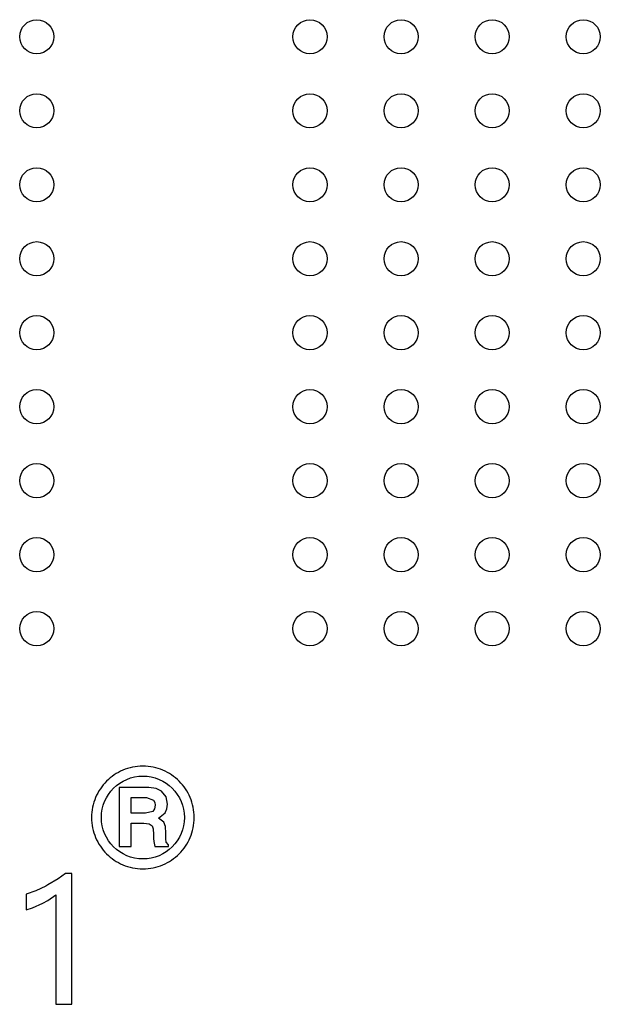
# Model space of a CAD drawing. Extents: x -11.1 to 87.6, y 0 to 56.
# Tile 16 of 20: x 59 to 64.1, y 19.8 to 28.5. Entities that reach past the tile are written whole.
import ezdxf

# ---------------------------------------------------------------- set-up
doc = ezdxf.new("R2010")
doc.units = 0
doc.layers.add('BG_SILKSCREEN_TOP', color=7, linetype='CONTINUOUS')
doc.layers.add('PIN_TOP', color=92, linetype='CONTINUOUS')

msp = doc.modelspace()

# ---------------------------------------------------------------- linework, layer by layer
at = {"layer": 'BG_SILKSCREEN_TOP'}
for points in [[(60.01131, 21.936202), (59.988704, 21.933408), (59.966606, 21.929344), (59.944762, 21.924518), (59.923426, 21.918422), (59.902598, 21.91131), (59.882024, 21.903182), (59.861958, 21.894038), (59.842654, 21.884132), (59.823858, 21.87321), (59.805316, 21.861526), (59.78779, 21.848826), (59.770772, 21.835618), (59.754262, 21.821394), (59.738768, 21.806408), (59.723782, 21.79066), (59.709558, 21.774404), (59.696096, 21.757386), (59.68365, 21.739606), (59.671712, 21.721318), (59.661044, 21.702522), (59.650884, 21.682964), (59.641994, 21.663152), (59.633866, 21.642578), (59.626754, 21.62175), (59.620658, 21.60016), (59.615578, 21.57857), (59.611514, 21.556218), (59.60872, 21.533866), (59.606942, 21.510752), (59.606434, 21.487638), (59.606942, 21.464524), (59.60872, 21.441664), (59.611514, 21.419312), (59.615578, 21.39696), (59.620658, 21.37537), (59.626754, 21.35378), (59.633866, 21.332952), (59.641994, 21.312632), (59.650884, 21.292566), (59.661044, 21.273262), (59.671712, 21.254212), (59.68365, 21.235924), (59.696096, 21.218398), (59.709558, 21.20138), (59.723782, 21.18487), (59.738768, 21.169376), (59.754262, 21.15439), (59.770772, 21.140166), (59.78779, 21.126704), (59.805316, 21.114258), (59.823858, 21.102574), (59.842654, 21.091652), (59.861958, 21.081746), (59.882024, 21.072602), (59.902598, 21.064474), (59.923426, 21.057616), (59.944762, 21.05152), (59.966606, 21.04644), (59.988704, 21.042376), (60.01131, 21.039582), (60.03417, 21.037804), (60.057284, 21.037296), (60.080652, 21.037804), (60.103512, 21.039582), (60.125864, 21.042376), (60.148216, 21.04644), (60.17006, 21.05152), (60.191396, 21.057616), (60.212224, 21.064474), (60.232798, 21.072602), (60.25261, 21.081746), (60.272168, 21.091652), (60.290964, 21.102574), (60.309252, 21.114258), (60.327032, 21.126704), (60.34405, 21.140166), (60.360306, 21.15439), (60.376054, 21.169376), (60.39104, 21.18487), (60.405264, 21.20138), (60.418472, 21.218398), (60.431172, 21.235924), (60.442856, 21.254212), (60.453778, 21.273262), (60.463684, 21.292566), (60.472828, 21.312632), (60.480956, 21.332952), (60.488068, 21.35378), (60.494164, 21.37537), (60.49899, 21.39696), (60.503054, 21.419312), (60.505848, 21.441664), (60.507626, 21.464524), (60.508388, 21.487638), (60.507626, 21.510752), (60.505848, 21.533866), (60.503054, 21.556218), (60.49899, 21.57857), (60.494164, 21.60016), (60.488068, 21.62175), (60.480956, 21.642578), (60.472828, 21.663152), (60.463684, 21.682964), (60.453778, 21.702522), (60.442856, 21.721318), (60.431172, 21.739606), (60.418472, 21.757386), (60.405264, 21.774404), (60.39104, 21.79066), (60.376054, 21.806408), (60.360306, 21.821394), (60.34405, 21.835618), (60.327032, 21.848826), (60.309252, 21.861526), (60.290964, 21.87321), (60.272168, 21.884132), (60.25261, 21.894038), (60.232798, 21.903182), (60.212224, 21.91131), (60.191396, 21.918422), (60.17006, 21.924518), (60.148216, 21.929344), (60.125864, 21.933408), (60.103512, 21.936202), (60.080652, 21.93798), (60.057284, 21.938488), (60.03417, 21.93798)], [(59.984132, 21.131022), (59.94908, 21.139912), (59.915552, 21.152104), (59.883802, 21.167598), (59.85383, 21.185886), (59.825636, 21.206714), (59.799728, 21.230336), (59.77636, 21.256244), (59.755278, 21.284184), (59.73699, 21.314156), (59.721496, 21.34616), (59.709304, 21.379434), (59.700414, 21.414486), (59.694826, 21.450554), (59.692794, 21.487638), (59.694826, 21.524976), (59.700414, 21.561044), (59.709304, 21.595842), (59.721496, 21.62937), (59.73699, 21.66112), (59.755278, 21.691092), (59.77636, 21.719286), (59.799728, 21.745194), (59.825636, 21.768562), (59.85383, 21.789644), (59.883802, 21.807932), (59.915552, 21.823172), (59.94908, 21.835618), (59.984132, 21.844508), (60.0202, 21.850096), (60.057284, 21.851874), (60.094622, 21.850096), (60.13069, 21.844508), (60.165488, 21.835618), (60.199016, 21.823172), (60.23102, 21.807932), (60.260992, 21.789644), (60.288932, 21.768562), (60.31484, 21.745194), (60.338462, 21.719286), (60.35929, 21.691092), (60.377578, 21.66112), (60.393072, 21.62937), (60.405264, 21.595842), (60.414154, 21.561044), (60.419742, 21.524976), (60.421774, 21.487638), (60.419742, 21.450554), (60.414154, 21.414486), (60.405264, 21.379434), (60.393072, 21.34616), (60.377578, 21.314156), (60.35929, 21.284184), (60.338462, 21.256244), (60.31484, 21.230336), (60.288932, 21.206714), (60.260992, 21.185886), (60.23102, 21.167598), (60.199016, 21.152104), (60.165488, 21.139912), (60.13069, 21.131022), (60.094622, 21.125434), (60.057284, 21.123656), (60.0202, 21.125434)], [(60.252102, 21.529548), (60.268104, 21.565362), (60.273438, 21.606256), (60.260738, 21.669756), (60.22213, 21.718778), (60.173616, 21.744178), (60.110116, 21.752814), (60.109354, 21.752814), (60.107068, 21.752814), (60.103512, 21.752814), (60.098686, 21.752814), (60.092844, 21.752814), (60.085732, 21.752814), (60.077858, 21.752814), (60.068968, 21.752814), (60.049156, 21.752814), (60.026804, 21.752814), (59.978798, 21.752814), (59.930538, 21.752814), (59.90844, 21.752814), (59.888374, 21.752814), (59.879484, 21.752814), (59.87161, 21.752814), (59.864752, 21.752814), (59.858656, 21.752814), (59.85383, 21.752814), (59.850274, 21.752814), (59.848242, 21.752814), (59.84748, 21.752814), (59.84748, 21.752306), (59.84748, 21.75129), (59.84748, 21.749512), (59.84748, 21.746972), (59.84748, 21.74367), (59.84748, 21.73986), (59.84748, 21.735542), (59.84748, 21.730462), (59.84748, 21.724874), (59.84748, 21.718778), (59.84748, 21.71192), (59.84748, 21.704808), (59.84748, 21.697188), (59.84748, 21.68906), (59.84748, 21.680678), (59.84748, 21.671788), (59.84748, 21.652738), (59.84748, 21.632418), (59.84748, 21.611082), (59.84748, 21.58873), (59.84748, 21.565362), (59.84748, 21.54174), (59.84748, 21.49348), (59.84748, 21.444966), (59.84748, 21.421344), (59.84748, 21.39823), (59.84748, 21.375878), (59.84748, 21.354288), (59.84748, 21.333968), (59.84748, 21.315172), (59.84748, 21.306028), (59.84748, 21.297646), (59.84748, 21.289518), (59.84748, 21.281898), (59.84748, 21.274786), (59.84748, 21.268182), (59.84748, 21.261832), (59.84748, 21.256244), (59.84748, 21.251164), (59.84748, 21.246846), (59.84748, 21.243036), (59.84748, 21.239734), (59.84748, 21.237448), (59.84748, 21.235416), (59.84748, 21.2344), (59.84748, 21.234146), (59.848496, 21.234146), (59.852052, 21.234146), (59.86399, 21.234146), (59.881008, 21.234146), (59.900566, 21.234146), (59.920124, 21.234146), (59.937142, 21.234146), (59.94908, 21.234146), (59.952636, 21.234146), (59.953652, 21.234146), (59.953652, 21.234654), (59.953652, 21.236178), (59.953652, 21.242782), (59.953652, 21.252688), (59.953652, 21.265896), (59.953652, 21.281136), (59.953652, 21.298408), (59.953652, 21.335746), (59.953652, 21.373084), (59.953652, 21.390102), (59.953652, 21.405596), (59.953652, 21.41855), (59.953652, 21.428456), (59.953652, 21.43506), (59.953652, 21.436838), (59.953652, 21.437346), (59.954922, 21.437346), (59.958478, 21.437346), (59.971178, 21.437346), (59.989212, 21.437346), (60.009786, 21.437346), (60.03036, 21.437346), (60.048394, 21.437346), (60.061094, 21.437346), (60.06465, 21.437346), (60.06592, 21.437346), (60.112656, 21.431758), (60.139072, 21.414994), (60.147708, 21.387562), (60.150502, 21.339048), (60.151264, 21.303234), (60.15355, 21.276818), (60.162186, 21.234146), (60.163456, 21.234146), (60.167266, 21.234146), (60.173108, 21.234146), (60.180982, 21.234146), (60.200032, 21.234146), (60.22213, 21.234146), (60.244228, 21.234146), (60.263532, 21.234146), (60.271152, 21.234146), (60.276994, 21.234146), (60.280804, 21.234146), (60.282328, 21.234146), (60.282328, 21.247862), (60.262262, 21.271738), (60.259976, 21.300694), (60.25896, 21.35124), (60.254896, 21.409152), (60.24245, 21.446744), (60.193174, 21.482812)], [(59.953652, 21.524976), (59.953652, 21.663152), (60.089034, 21.663152), (60.151264, 21.639276), (60.161678, 21.619718), (60.16498, 21.595334), (60.1599, 21.562822), (60.14466, 21.540978), (60.08116, 21.524976)], [(59.221878, 20.895818), (59.205622, 20.885658), (59.11723, 20.845272), (59.032648, 20.8153), (59.032648, 20.676362), (59.089036, 20.694396), (59.17946, 20.734782), (59.221878, 20.758912), (59.292236, 20.809204), (59.292236, 19.847052), (59.433206, 19.847052), (59.433206, 20.996402), (59.37885, 20.996402), (59.314334, 20.948142)]]:
    msp.add_lwpolyline(points, close=True, dxfattribs=at)
at = {"layer": 'PIN_TOP'}
for centre in [(59.125104, 28.346908), (61.524896, 28.346908), (62.324996, 28.346908), (63.125096, 28.346908), (63.924942, 28.346908), (59.125104, 27.696922), (61.524896, 27.696922), (62.324996, 27.696922), (63.125096, 27.696922), (63.924942, 27.696922), (59.125104, 27.046936), (61.524896, 27.046936), (62.324996, 27.046936), (63.125096, 27.046936), (63.924942, 27.046936), (59.125104, 26.39695), (61.524896, 26.39695), (62.324996, 26.39695), (63.125096, 26.39695), (63.924942, 26.39695), (59.125104, 25.746964), (61.524896, 25.746964), (62.324996, 25.746964), (63.125096, 25.746964), (63.924942, 25.746964), (59.125104, 25.096978), (61.524896, 25.096978), (62.324996, 25.096978), (63.125096, 25.096978), (63.924942, 25.096978), (59.125104, 24.446992), (61.524896, 24.446992), (62.324996, 24.446992), (63.125096, 24.446992), (63.924942, 24.446992), (59.125104, 23.797006), (61.524896, 23.797006), (62.324996, 23.797006), (63.125096, 23.797006), (63.924942, 23.797006), (59.125104, 23.14702), (61.524896, 23.14702), (62.324996, 23.14702), (63.125096, 23.14702), (63.924942, 23.14702)]:
    msp.add_circle(centre, 0.14986, dxfattribs=at)

doc.saveas('drawing.dxf')
